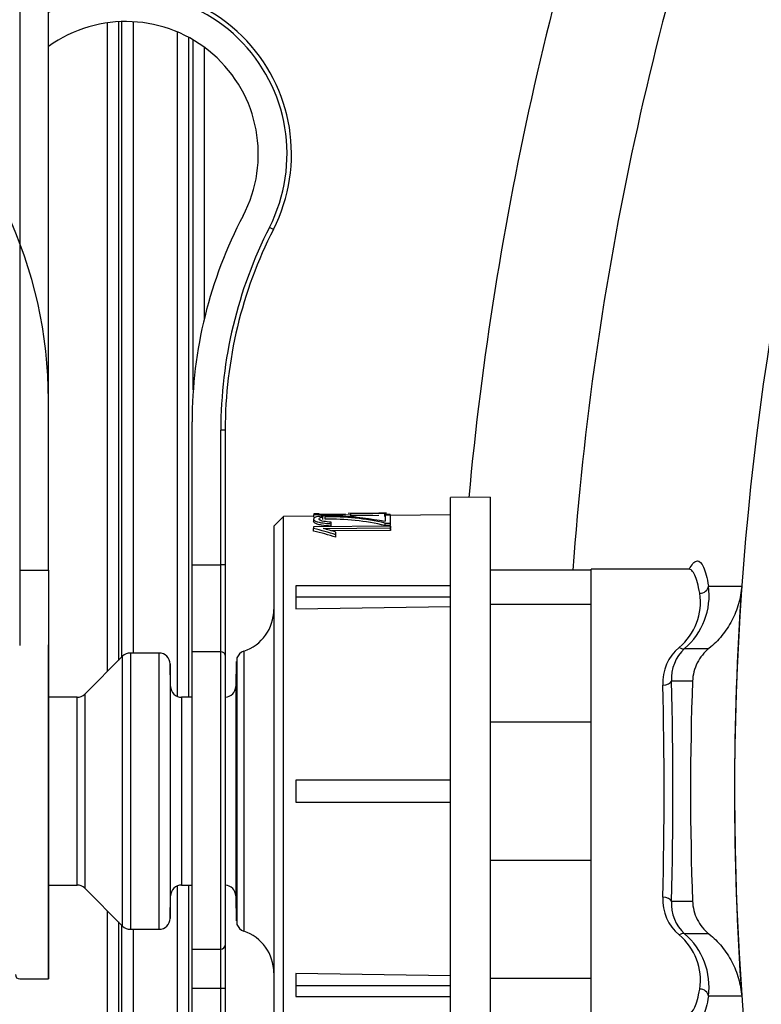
# Model space of a CAD drawing. Header units: millimetres. Extents: x 648 to 8064, y -571 to 3420.
# Tile 54 of 83: x 2762 to 2795, y 3048 to 3092. Entities that reach past the tile are written whole.
import ezdxf

# ---------------------------------------------------------------- set-up
doc = ezdxf.new("R2010")
doc.units = ezdxf.units.MM
doc.header["$MEASUREMENT"] = 0

# ---------------------------------------------------------------- blocks, each defined once
blk = doc.blocks.new('Boven')
for p, q in [((256.501, 1137.799), (256.501, 1097.634)), ((257.804, 1097.635), (257.804, 1137.799)), ((260.475, 1093.056), (260.475, 1122.411)), ((260.975, 1122.46), (260.975, 1093.556)), ((261.132, 1093.713), (261.132, 1122.467)), ((261.632, 1122.46), (261.632, 1093.885)), ((263.648, 1091.92), (263.648, 1121.992)), ((264.148, 1121.752), (264.148, 1091.885)), ((264.358, 1105.806), (264.358, 1121.634)), ((264.858, 1121.304), (264.858, 1109.017)), ((267.986, 1113.063), (267.808, 1113.153)), ((264.304, 1097.882), (264.304, 1104.345)), ((265.604, 1097.882), (265.604, 1103.979)), ((265.804, 1103.979), (265.604, 1103.979)), ((265.804, 1103.979), (265.804, 1097.882)), ((277.804, 1100.935), (276.004, 1100.92)), ((276.004, 1074.351), (276.004, 1100.92)), ((277.804, 1100.935), (277.804, 1074.335)), ((268.438, 1100.069), (268.004, 1099.635)), ((269.812, 1100.081), (268.438, 1100.069)), ((268.438, 1075.201), (268.438, 1100.069)), ((269.804, 1099.946), (269.804, 1099.839)), ((270.059, 1100.19), (269.812, 1100.187)), ((269.812, 1100.187), (269.812, 1100.141)), ((269.812, 1100.141), (271.495, 1100.156)), ((269.812, 1100.035), (269.812, 1100.141)), ((270.059, 1100.162), (270.059, 1100.19)), ((271.249, 1100.173), (270.059, 1100.162)), ((270.217, 1099.936), (270.217, 1100.043)), ((270.322, 1099.947), (270.322, 1100.055)), ((272.757, 1100.213), (271.376, 1100.201)), ((271.495, 1100.05), (271.495, 1100.156)), ((272.765, 1100.107), (271.719, 1100.098)), ((273.098, 1100.216), (272.757, 1100.213)), ((273.028, 1100.166), (273.275, 1100.168)), ((273.028, 1100.06), (273.028, 1100.166)), ((273.044, 1100.06), (273.028, 1100.06)), ((273.291, 1100.126), (273.044, 1100.124)), ((273.044, 1100.124), (273.044, 1099.848)), ((273.275, 1100.126), (273.275, 1100.168)), ((276.004, 1100.135), (273.291, 1100.112)), ((273.291, 1099.769), (273.291, 1100.126)), ((268.004, 1099.635), (268.004, 1075.635)), ((273.283, 1099.629), (269.804, 1099.597)), ((269.804, 1099.597), (269.804, 1099.523)), ((269.804, 1099.41), (269.804, 1099.523)), ((270.238, 1099.52), (273.28, 1099.548)), ((270.598, 1099.742), (270.598, 1099.808)), ((270.598, 1099.632), (270.598, 1099.742)), ((273.28, 1099.436), (270.635, 1099.412)), ((273.05, 1099.659), (273.05, 1099.77)), ((273.05, 1099.77), (273.291, 1099.769)), ((273.291, 1099.659), (273.05, 1099.659)), ((273.28, 1099.436), (273.28, 1099.548)), ((273.283, 1099.518), (273.283, 1099.629)), ((273.291, 1099.659), (273.291, 1099.769)), ((270.815, 1099.243), (270.815, 1099.363)), ((270.815, 1099.128), (270.815, 1099.243)), ((256.501, 1097.634), (257.804, 1097.635)), ((256.501, 1097.634), (256.501, 1094.235)), ((257.804, 1097.635), (257.804, 1094.252)), ((264.304, 1097.882), (265.604, 1097.882)), ((264.304, 1093.941), (264.304, 1097.882)), ((265.604, 1093.941), (265.604, 1097.882)), ((265.804, 1097.882), (265.604, 1097.882)), ((265.804, 1097.882), (265.804, 1093.784)), ((282.366, 1097.635), (277.804, 1097.635)), ((282.366, 1077.585), (282.366, 1097.685)), ((286.774, 1097.685), (282.366, 1097.685)), ((269.004, 1096.928), (269.004, 1096.436)), ((276.004, 1096.928), (269.004, 1096.928)), ((287.68, 1096.918), (289.182, 1096.921)), ((269.004, 1096.436), (276.004, 1096.436)), ((269.004, 1096.436), (269.004, 1095.894)), ((269.004, 1095.894), (276.004, 1095.988)), ((277.804, 1096.1), (282.366, 1096.1)), ((257.804, 1094.482), (257.804, 1079.135)), ((257.804, 1079.135), (257.804, 1094.252)), ((286.6, 1094.093), (287.703, 1094.096)), ((261.158, 1093.739), (259.451, 1092.032)), ((261.158, 1081.532), (261.158, 1093.739)), ((261.511, 1093.885), (261.511, 1081.385)), ((262.813, 1093.885), (261.511, 1093.885)), ((262.813, 1081.385), (262.813, 1093.885)), ((264.304, 1080.491), (264.304, 1093.941)), ((265.604, 1093.941), (264.304, 1093.941)), ((265.604, 1080.491), (265.604, 1093.941)), ((265.804, 1093.784), (265.804, 1080.67)), ((266.335, 1093.668), (266.304, 1091.89)), ((266.335, 1093.668), (266.335, 1081.603)), ((266.644, 1093.968), (266.644, 1081.303)), ((263.313, 1093.394), (263.313, 1081.877)), ((263.331, 1092.377), (263.313, 1093.394)), ((266.304, 1093.503), (266.285, 1092.377)), ((266.304, 1093.503), (266.304, 1081.768)), ((263.331, 1082.894), (263.331, 1092.377)), ((266.285, 1092.377), (266.285, 1082.894)), ((286.959, 1092.618), (286.005, 1092.615)), ((259.097, 1091.885), (257.804, 1091.885)), ((259.097, 1083.385), (259.097, 1091.885)), ((259.451, 1092.032), (259.451, 1083.239)), ((263.831, 1091.885), (263.831, 1083.385)), ((264.304, 1091.885), (263.831, 1091.885)), ((282.366, 1090.758), (277.804, 1090.758)), ((269.004, 1088.135), (269.004, 1087.135)), ((269.446, 1088.135), (269.004, 1088.135)), ((269.004, 1087.135), (269.447, 1087.135)), ((277.804, 1084.513), (282.366, 1084.513)), ((257.804, 1083.385), (259.097, 1083.385)), ((263.648, 1029.028), (263.648, 1083.351)), ((263.831, 1083.385), (264.304, 1083.385)), ((264.148, 1083.385), (264.148, 1029.433)), ((266.304, 1083.381), (266.335, 1081.603)), ((259.451, 1083.239), (261.158, 1081.532)), ((263.313, 1081.877), (263.331, 1082.894)), ((266.285, 1082.894), (266.304, 1081.768)), ((286.005, 1082.656), (286.959, 1082.653)), ((260.475, 1027.985), (260.475, 1082.215)), ((260.975, 1081.715), (260.975, 1027.985)), ((261.132, 1027.877), (261.132, 1081.557)), ((261.511, 1081.385), (262.813, 1081.385)), ((261.632, 1081.385), (261.632, 1028.246)), ((287.703, 1081.175), (286.6, 1081.178)), ((265.804, 1080.67), (265.804, 1078.705)), ((264.304, 1080.491), (265.604, 1080.491)), ((264.304, 1078.705), (264.304, 1080.491)), ((265.604, 1078.705), (265.604, 1080.491)), ((276.004, 1079.283), (269.004, 1079.377)), ((269.004, 1079.377), (269.004, 1078.835)), ((256.504, 1079.135), (257.804, 1079.135)), ((277.804, 1079.17), (282.366, 1079.17)), ((264.304, 1074.635), (264.304, 1078.705)), ((265.604, 1078.705), (264.304, 1078.705)), ((265.604, 1074.635), (265.604, 1078.705)), ((265.804, 1078.705), (265.604, 1078.705)), ((265.804, 1078.705), (265.804, 1074.635)), ((269.004, 1078.835), (269.004, 1078.343)), ((269.004, 1078.835), (276.004, 1078.835)), ((269.004, 1078.343), (276.004, 1078.343)), ((289.182, 1078.35), (287.68, 1078.352))]:
    blk.add_line(p, q)
for centre, radius, start, end in [((420.366, 1087.635), 131.5, 0, 197.79295), ((420.366, 1087.635), 144.15, 159.69556, 174.70948), ((420.366, 1087.635), 139.187, 159.69546, 175.88), ((261.304, 1116.469), 7.5, 332.9877, 117.8181), ((261.304, 1116.469), 7.3, 332.9877, 118.6496), ((261.304, 1116.469), 6, 332.2042, 125.6853), ((237.804, 1105.345), 20, 0, 25.3317), ((284.304, 1104.345), 20, 152.2042, 180), ((285.804, 1103.979), 20.2, 152.9877, 180), ((285.804, 1103.979), 20, 152.9877, 180), ((270.479, 1088.366), 11.689, 77.2976, 90.7739), ((270.476, 1088.338), 11.61, 77.1936, 90.7635), ((284.558, 1096.493), 3.151, 310.3926, 7.7681), ((420.366, 1087.635), 131.512, 175.95125, 184.04875), ((284.699, 1096.176), 2.618, 309.0878, 9.0874), ((266.004, 1095.863), 2, 288.6629, 0), ((287.732, 1092.529), 2.126, 130.5638, 182.4444), ((287.861, 1092.726), 1.859, 132.6897, 183.4373), ((261.511, 1093.385), 0.5, 90, 135), ((262.813, 1093.385), 0.5, 1, 90), ((266.804, 1093.494), 0.5, 108.6629, 159.6811), ((263.831, 1092.385), 0.5, 181, 270), ((265.785, 1092.385), 0.5, 272.2359, 359), ((106.203, 1087.635), 179.47, 358.46642, 1.53358), ((93.986, 1087.635), 192.083, 358.5145, 1.4855), ((420.366, 1087.635), 133.5, 177.86124, 182.13876), ((259.097, 1092.385), 0.5, 270, 315), ((269.596, -5402.491), 6490.627, 89.9434298, 90.0013202), ((269.604, 7559.731), 6472.596, 269.9986122, 270.0566563), ((259.097, 1082.885), 0.5, 45, 90), ((263.831, 1082.885), 0.5, 90, 179), ((265.785, 1082.885), 0.5, 1, 87.7641), ((287.738, 1082.744), 2.132, 177.6332, 229.3587), ((287.86, 1082.544), 1.859, 176.5608, 227.3123), ((262.813, 1081.885), 0.5, 270, 359), ((266.804, 1081.777), 0.5, 200.3189, 251.3371), ((261.511, 1081.885), 0.5, 225, 270), ((266.004, 1079.408), 2, 0, 71.3371), ((284.702, 1079.096), 2.615, 350.8755, 50.9493), ((284.548, 1078.774), 3.16, 352.3247, 49.5147), ((256.504, 1079.335), 0.2, 180, 270)]:
    blk.add_arc(centre, radius, start, end)
for centre, major_axis, ratio, start_param, end_param in [((268.85, 1087.635), (18.415, 0), 0.681104, 1.341004, 1.453207), ((264.698, 1087.635), (16.43, 0), 0.761223, 1.189302, 1.254748), ((264.696, 1087.635), (16.29, 0), 0.761223, 1.185761, 1.251845), ((265.235, 1087.635), (16.013, 0), 0.781347, 1.214857, 1.252986), ((273.324, 1087.635), (0, 12.583), 0.01087, 0.307146, 0.327772), ((273.324, 1087.635), (0, 12.477), 0.01087, 0.309844, 0.330664), ((287.284, 1096.946), (-0.394, -0.068), 0.888292, 1.419552, 2.873026), ((286.35, 1094.403), (0.264, -0.3), 0.489849, 5.219888, 6.195061), ((265.604, 1093.784), (0.2, 0), 0.788227, 0.000002, 1.570796), ((285.608, 1092.63), (-0.4, -0.012), 0.477758, 1.556565, 3.002418), ((285.608, 1082.641), (-0.4, 0.012), 0.477758, 3.280767, 4.72662), ((286.35, 1080.867), (0.264, 0.3), 0.489849, 0.088124, 1.063297), ((265.604, 1080.67), (0.2, 0), 0.893029, 4.712389, 6.283185), ((287.284, 1078.325), (-0.394, 0.068), 0.888292, 3.410159, 4.863633)]:
    blk.add_ellipse(centre, major_axis=major_axis, ratio=ratio, start_param=start_param, end_param=end_param)
for points in [[(269.809, 1099.971), (269.799, 1099.949), (269.802, 1099.924), (269.827, 1099.899)], [(269.849, 1099.773), (269.817, 1099.796), (269.804, 1099.818), (269.804, 1099.839)], [(269.887, 1100.03), (269.842, 1100.012), (269.819, 1099.993), (269.809, 1099.971)], [(269.827, 1099.899), (269.846, 1099.881), (269.878, 1099.862), (269.924, 1099.844)], [(270.002, 1100.06), (269.955, 1100.051), (269.916, 1100.041), (269.887, 1100.03)], [(269.924, 1099.844), (269.97, 1099.826), (270.031, 1099.81), (270.101, 1099.796)], [(270.191, 1100.083), (270.119, 1100.077), (270.055, 1100.069), (270.002, 1100.06)], [(270.423, 1100.096), (270.342, 1100.093), (270.263, 1100.089), (270.191, 1100.083)], [(270.755, 1100.1), (270.646, 1100.101), (270.532, 1100.099), (270.423, 1100.096)], [(271.01, 1100.091), (270.931, 1100.096), (270.844, 1100.099), (270.755, 1100.1)], [(271.496, 1100.084), (271.491, 1100.076), (271.495, 1100.065), (271.495, 1100.05)], [(271.546, 1100.094), (271.512, 1100.092), (271.498, 1100.088), (271.496, 1100.084)], [(271.641, 1100.097), (271.6, 1100.096), (271.568, 1100.095), (271.546, 1100.094)], [(271.711, 1100.098), (271.685, 1100.098), (271.662, 1100.097), (271.641, 1100.097)], [(269.97, 1099.719), (269.916, 1099.736), (269.875, 1099.755), (269.849, 1099.773)], [(270.165, 1099.675), (270.091, 1099.687), (270.024, 1099.702), (269.97, 1099.719)], [(270.101, 1099.796), (270.187, 1099.779), (270.288, 1099.766), (270.393, 1099.757)], [(270.598, 1099.632), (270.446, 1099.64), (270.294, 1099.654), (270.165, 1099.675)], [(270.393, 1099.757), (270.459, 1099.751), (270.528, 1099.746), (270.598, 1099.742)]]:
    blk.add_open_spline(points, degree=3)
for points, knots in [([(270.598, 1099.808), (270.477, 1099.816), (270.361, 1099.828), (270.217, 1099.855), (270.174, 1099.865), (270.107, 1099.888), (270.083, 1099.901), (270.054, 1099.926), (270.05, 1099.939), (270.053, 1099.963), (270.058, 1099.974), (270.08, 1099.997), (270.096, 1100.007), (270.131, 1100.022), (270.145, 1100.027), (270.179, 1100.035), (270.198, 1100.039), (270.217, 1100.043)], [0, 0, 0, 0, 0.25, 0.25, 0.375, 0.375, 0.5, 0.5, 0.625, 0.625, 0.75, 0.75, 0.875, 0.875, 0.9375, 0.9375, 1, 1, 1, 1]), ([(271.495, 1100.156), (271.495, 1100.181), (271.449, 1100.195), (271.614, 1100.204), (271.719, 1100.204), (271.979, 1100.205), (272.129, 1100.206), (272.562, 1100.21), (272.863, 1100.217), (273.03, 1100.21), (273.028, 1100.205), (273.028, 1100.192), (273.028, 1100.187), (273.028, 1100.18)], [0, 0, 0, 0, 0.2629711, 0.2629711, 0.3944567, 0.3944567, 0.5259422, 0.5259422, 0.7889133, 0.7889133, 0.9203989, 0.9203989, 1, 1, 1, 1]), ([(286.828, 1097.715), (286.836, 1097.73), (286.844, 1097.744), (286.908, 1097.854), (286.964, 1097.928), (287.072, 1098.027), (287.125, 1098.053), (287.277, 1098.057), (287.37, 1097.964), (287.498, 1097.678), (287.538, 1097.558), (287.613, 1097.273), (287.647, 1097.107), (287.68, 1096.918)], [0, 0, 0, 0, 0.023074, 0.023074, 0.185895, 0.185895, 0.348716, 0.348716, 0.674358, 0.674358, 0.837179, 0.837179, 1, 1, 1, 1]), ([(287.284, 1096.59), (287.219, 1096.955), (287.145, 1097.227), (287.019, 1097.503), (286.974, 1097.573), (286.881, 1097.663), (286.834, 1097.685), (286.785, 1097.685)], [0, 0, 0, 0, 0.5034419, 0.5034419, 0.7551628, 0.7551628, 1, 1, 1, 1]), ([(289.182, 1096.921), (289.163, 1096.646), (289.115, 1096.377), (288.967, 1095.854), (288.864, 1095.596), (288.61, 1095.112), (288.459, 1094.885), (288.112, 1094.462), (287.915, 1094.267), (287.703, 1094.096)], [0, 0, 0, 0, 0.25, 0.25, 0.5, 0.5, 0.75, 0.75, 1, 1, 1, 1]), ([(287.703, 1094.096), (287.591, 1094.006), (287.491, 1093.906), (287.313, 1093.686), (287.235, 1093.565), (287.043, 1093.185), (286.97, 1092.904), (286.959, 1092.618)], [0, 0, 0, 0, 0.25, 0.25, 0.5, 0.5, 1, 1, 1, 1]), ([(286.959, 1082.653), (286.965, 1082.51), (286.985, 1082.37), (287.056, 1082.096), (287.106, 1081.961), (287.298, 1081.581), (287.48, 1081.355), (287.703, 1081.175)], [0, 0, 0, 0, 0.25, 0.25, 0.5, 0.5, 1, 1, 1, 1]), ([(287.703, 1081.175), (287.914, 1081.004), (288.11, 1080.811), (288.459, 1080.386), (288.609, 1080.16), (288.862, 1079.677), (288.966, 1079.419), (289.115, 1078.894), (289.163, 1078.625), (289.182, 1078.35)], [0, 0, 0, 0, 0.25, 0.25, 0.5, 0.5, 0.75, 0.75, 1, 1, 1, 1]), ([(286.783, 1077.585), (286.883, 1077.585), (286.975, 1077.674), (287.101, 1077.948), (287.142, 1078.064), (287.216, 1078.339), (287.251, 1078.499), (287.284, 1078.681)], [0, 0, 0, 0, 0.497362, 0.497362, 0.748681, 0.748681, 1, 1, 1, 1]), ([(287.68, 1078.352), (287.615, 1077.974), (287.541, 1077.692), (287.415, 1077.406), (287.37, 1077.334), (287.276, 1077.238), (287.227, 1077.215), (287.126, 1077.217), (287.074, 1077.242), (286.966, 1077.34), (286.91, 1077.414), (286.835, 1077.542), (286.817, 1077.576), (286.799, 1077.611)], [0, 0, 0, 0, 0.316496, 0.316496, 0.474744, 0.474744, 0.632992, 0.632992, 0.79124, 0.79124, 0.949488, 0.949488, 1, 1, 1, 1])]:
    blk.add_open_spline(points, degree=3, knots=knots)

msp = doc.modelspace()

# ---------------------------------------------------------------- block references
msp.add_blockref('Boven', (2505.221, 1969.854))

doc.saveas('drawing.dxf')
